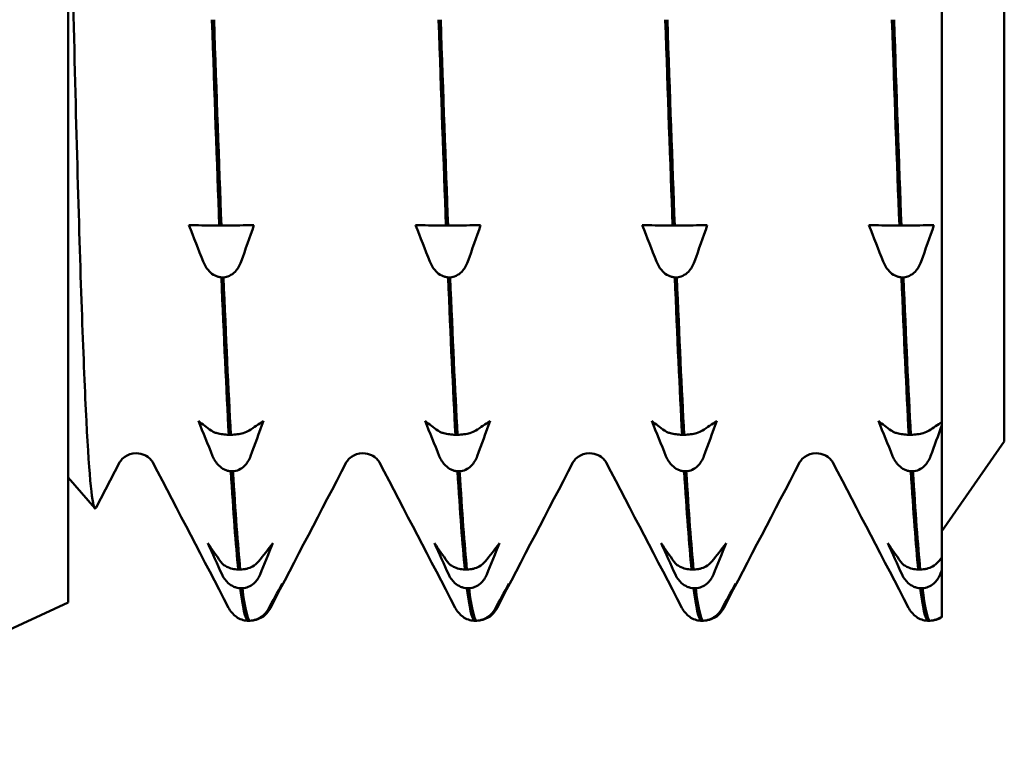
# Model space of a CAD drawing. Header units: millimetres. Extents: x 50 to 190, y 97 to 241.
# Tile 6 of 16: x 119.44 to 127.33, y 101.4 to 107.32. Entities that reach past the tile are written whole.
import ezdxf

# ---------------------------------------------------------------- set-up
doc = ezdxf.new("R2010")
doc.units = ezdxf.units.MM
doc.layers.add('Видимый контур (ГОСТ)', color=7, linetype='Continuous', lineweight=50)

msp = doc.modelspace()

# ---------------------------------------------------------------- linework, layer by layer
at = {"layer": 'Видимый контур (ГОСТ)'}
for p, q in [((119.8308, 102.651), (119.8308, 122.851)), ((127.3308, 121.561), (127.3308, 103.941)), ((126.8308, 110.3456), (126.8308, 104.0969)), ((121.0418, 105.6718), (121.0587, 105.6718)), ((122.8578, 105.6718), (122.8747, 105.6718)), ((124.6738, 105.6718), (124.6907, 105.6718)), ((126.4898, 105.6718), (126.5067, 105.6718)), ((121.0754, 105.256), (121.0585, 105.256)), ((122.8914, 105.256), (122.8745, 105.256)), ((124.7074, 105.256), (124.6905, 105.256)), ((126.5234, 105.256), (126.5065, 105.256)), ((126.8308, 104.0969), (126.8308, 104.0719)), ((126.8308, 104.0719), (126.8308, 103.012)), ((121.1175, 103.9945), (121.1343, 103.9945)), ((122.9335, 103.9945), (122.9503, 103.9945)), ((124.7495, 103.9945), (124.7663, 103.9945)), ((126.5655, 103.9945), (126.5823, 103.9945)), ((127.3308, 103.941), (126.8308, 103.221)), ((120.2425, 103.7713), (120.0543, 103.4104)), ((121.151, 103.7017), (121.1341, 103.7017)), ((122.967, 103.7017), (122.9501, 103.7017)), ((124.783, 103.7017), (124.7661, 103.7017)), ((126.599, 103.7017), (126.5821, 103.7017)), ((119.8308, 103.651), (120.0436, 103.4063)), ((126.8308, 103.012), (126.8308, 102.9097)), ((121.1931, 102.9139), (121.21, 102.9139)), ((123.0091, 102.9139), (123.026, 102.9139)), ((124.8251, 102.9139), (124.842, 102.9139)), ((126.6411, 102.9139), (126.658, 102.9139)), ((126.8308, 102.9097), (126.8308, 102.7636)), ((121.2267, 102.7641), (121.2098, 102.7641)), ((123.0427, 102.7641), (123.0258, 102.7641)), ((124.8587, 102.7641), (124.8418, 102.7641)), ((126.6747, 102.7641), (126.6578, 102.7641)), ((126.8308, 102.7636), (126.8308, 102.538)), ((119.8308, 102.651), (117.1308, 101.401)), ((121.2688, 102.5037), (121.2857, 102.5037)), ((123.0848, 102.5037), (123.1017, 102.5037)), ((124.9008, 102.5037), (124.9177, 102.5037)), ((126.7168, 102.5037), (126.7337, 102.5037)), ((126.8308, 102.538), (126.8308, 102.5311))]:
    msp.add_line(p, q, dxfattribs=at)
for points, knots in [([(120.0543, 103.4104), (120.052, 103.406), (120.0497, 103.4038), (120.0239, 103.4056), (120.0006, 103.643), (119.9535, 104.5623), (119.9302, 105.2318), (119.8832, 106.9149), (119.8598, 107.9095), (119.8344, 109.089), (119.8326, 109.1727), (119.8308, 109.2568)], [3.778107, 3.778107, 3.778107, 3.778107, 3.814068, 3.814068, 4.178437, 4.178437, 4.539705, 4.539705, 4.897873, 4.897873, 4.925035, 4.925035, 4.925035, 4.925035]), ([(120.9007, 105.6725), (120.9062, 105.6725), (120.9132, 105.6724), (120.9296, 105.6722), (120.9389, 105.6721), (120.9627, 105.672), (120.9778, 105.6719), (121.0096, 105.6718), (121.0254, 105.6718), (121.0418, 105.6718)], [-0.02006283, -0.02006283, -0.02006283, -0.02006283, -0.01513613, -0.01513613, -0.01053787, -0.01053787, -0.00491806, -0.00491806, 0, 0, 0, 0]), ([(121.0587, 105.6718), (121.0675, 105.6718), (121.0761, 105.6718), (121.0933, 105.6718), (121.1018, 105.6719), (121.1271, 105.6719), (121.1426, 105.672), (121.1761, 105.6722), (121.1927, 105.6724), (121.2048, 105.6725)], [-0.0225535, -0.0225535, -0.0225535, -0.0225535, -0.01954798, -0.01954798, -0.0164585, -0.0164585, -0.00986145, -0.00986145, 0, 0, 0, 0]), ([(122.7167, 105.6725), (122.7222, 105.6725), (122.7292, 105.6724), (122.7456, 105.6722), (122.7549, 105.6721), (122.7787, 105.672), (122.7938, 105.6719), (122.8256, 105.6718), (122.8414, 105.6718), (122.8578, 105.6718)], [-0.02006283, -0.02006283, -0.02006283, -0.02006283, -0.01513613, -0.01513613, -0.01053792, -0.01053792, -0.00491807, -0.00491807, 0, 0, 0, 0]), ([(122.8747, 105.6718), (122.8835, 105.6718), (122.8921, 105.6718), (122.9093, 105.6718), (122.9178, 105.6719), (122.9431, 105.6719), (122.9586, 105.672), (122.9921, 105.6722), (123.0087, 105.6724), (123.0208, 105.6725)], [-0.0225535, -0.0225535, -0.0225535, -0.0225535, -0.019548, -0.019548, -0.01645853, -0.01645853, -0.00986146, -0.00986146, 0, 0, 0, 0]), ([(124.5327, 105.6725), (124.5382, 105.6725), (124.5452, 105.6724), (124.5616, 105.6722), (124.5709, 105.6721), (124.5947, 105.672), (124.6098, 105.6719), (124.6416, 105.6718), (124.6574, 105.6718), (124.6738, 105.6718)], [-0.02006283, -0.02006283, -0.02006283, -0.02006283, -0.01513613, -0.01513613, -0.01053792, -0.01053792, -0.00491807, -0.00491807, 0, 0, 0, 0]), ([(124.6907, 105.6718), (124.6995, 105.6718), (124.7081, 105.6718), (124.7253, 105.6718), (124.7338, 105.6719), (124.7591, 105.6719), (124.7746, 105.672), (124.8081, 105.6722), (124.8247, 105.6724), (124.8368, 105.6725)], [-0.0225535, -0.0225535, -0.0225535, -0.0225535, -0.019548, -0.019548, -0.01645853, -0.01645853, -0.00986146, -0.00986146, 0, 0, 0, 0]), ([(126.3487, 105.6725), (126.3542, 105.6725), (126.3612, 105.6724), (126.3776, 105.6722), (126.3869, 105.6721), (126.4107, 105.672), (126.4258, 105.6719), (126.4576, 105.6718), (126.4734, 105.6718), (126.4898, 105.6718)], [-0.02006283, -0.02006283, -0.02006283, -0.02006283, -0.01513613, -0.01513613, -0.01053792, -0.01053792, -0.00491807, -0.00491807, 0, 0, 0, 0]), ([(126.5067, 105.6718), (126.5155, 105.6718), (126.5241, 105.6718), (126.5413, 105.6718), (126.5498, 105.6719), (126.5751, 105.6719), (126.5906, 105.672), (126.6241, 105.6722), (126.6407, 105.6724), (126.6528, 105.6725)], [-0.0225535, -0.0225535, -0.0225535, -0.0225535, -0.019548, -0.019548, -0.01645853, -0.01645853, -0.00986146, -0.00986146, 0, 0, 0, 0]), ([(121.0585, 105.256), (121.0497, 105.2566), (121.041, 105.258), (121.0238, 105.2627), (121.0154, 105.266), (120.99, 105.2786), (120.9746, 105.2906), (120.9411, 105.3254), (120.9245, 105.3519), (120.9124, 105.3825)], [-0.02255349, -0.02255349, -0.02255349, -0.02255349, -0.01954796, -0.01954796, -0.01645847, -0.01645847, -0.00986143, -0.00986143, 0, 0, 0, 0]), ([(121.2165, 105.3825), (121.211, 105.3669), (121.204, 105.3518), (121.1876, 105.3245), (121.1783, 105.3121), (121.1545, 105.2876), (121.1393, 105.2763), (121.1075, 105.2613), (121.0917, 105.257), (121.0754, 105.256)], [-0.02006283, -0.02006283, -0.02006283, -0.02006283, -0.01513613, -0.01513613, -0.0105379, -0.0105379, -0.00491806, -0.00491806, 0, 0, 0, 0]), ([(122.8745, 105.256), (122.8657, 105.2566), (122.857, 105.258), (122.8398, 105.2627), (122.8314, 105.266), (122.806, 105.2786), (122.7906, 105.2906), (122.7571, 105.3254), (122.7405, 105.3519), (122.7284, 105.3825)], [-0.0225535, -0.0225535, -0.0225535, -0.0225535, -0.019548, -0.019548, -0.01645853, -0.01645853, -0.00986146, -0.00986146, 0, 0, 0, 0]), ([(123.0325, 105.3825), (123.027, 105.3669), (123.02, 105.3518), (123.0036, 105.3245), (122.9943, 105.3121), (122.9705, 105.2876), (122.9553, 105.2763), (122.9235, 105.2613), (122.9077, 105.257), (122.8914, 105.256)], [-0.02006283, -0.02006283, -0.02006283, -0.02006283, -0.01513613, -0.01513613, -0.01053792, -0.01053792, -0.00491807, -0.00491807, 0, 0, 0, 0]), ([(124.6905, 105.256), (124.6817, 105.2566), (124.673, 105.258), (124.6558, 105.2627), (124.6474, 105.266), (124.622, 105.2786), (124.6066, 105.2906), (124.5731, 105.3254), (124.5565, 105.3519), (124.5444, 105.3825)], [-0.0225535, -0.0225535, -0.0225535, -0.0225535, -0.019548, -0.019548, -0.01645853, -0.01645853, -0.00986146, -0.00986146, 0, 0, 0, 0]), ([(124.8485, 105.3825), (124.843, 105.3669), (124.836, 105.3518), (124.8196, 105.3245), (124.8103, 105.3121), (124.7865, 105.2876), (124.7713, 105.2763), (124.7395, 105.2613), (124.7237, 105.257), (124.7074, 105.256)], [-0.02006283, -0.02006283, -0.02006283, -0.02006283, -0.01513613, -0.01513613, -0.01053792, -0.01053792, -0.00491807, -0.00491807, 0, 0, 0, 0]), ([(126.5065, 105.256), (126.4977, 105.2566), (126.489, 105.258), (126.4718, 105.2627), (126.4634, 105.266), (126.438, 105.2786), (126.4226, 105.2906), (126.3891, 105.3254), (126.3725, 105.3519), (126.3604, 105.3825)], [-0.0225535, -0.0225535, -0.0225535, -0.0225535, -0.019548, -0.019548, -0.01645853, -0.01645853, -0.00986146, -0.00986146, 0, 0, 0, 0]), ([(126.6645, 105.3825), (126.659, 105.3669), (126.652, 105.3518), (126.6356, 105.3245), (126.6263, 105.3121), (126.6025, 105.2876), (126.5873, 105.2763), (126.5555, 105.2613), (126.5397, 105.257), (126.5234, 105.256)], [-0.02006283, -0.02006283, -0.02006283, -0.02006283, -0.01513613, -0.01513613, -0.01053792, -0.01053792, -0.00491807, -0.00491807, 0, 0, 0, 0]), ([(120.9763, 104.0279), (120.9819, 104.0238), (120.9888, 104.0198), (121.0053, 104.0126), (121.0146, 104.0093), (121.0384, 104.0028), (121.0535, 103.9998), (121.0853, 103.9959), (121.1011, 103.9947), (121.1175, 103.9945)], [-0.02006283, -0.02006283, -0.02006283, -0.02006283, -0.01513613, -0.01513613, -0.01053787, -0.01053787, -0.00491806, -0.00491806, 0, 0, 0, 0]), ([(121.1343, 103.9945), (121.1431, 103.9946), (121.1518, 103.995), (121.169, 103.9962), (121.1774, 103.9971), (121.2028, 104.0005), (121.2183, 104.0036), (121.2517, 104.0128), (121.2683, 104.0198), (121.2804, 104.0279)], [-0.0225535, -0.0225535, -0.0225535, -0.0225535, -0.01954798, -0.01954798, -0.0164585, -0.0164585, -0.00986145, -0.00986145, 0, 0, 0, 0]), ([(122.7923, 104.0279), (122.7979, 104.0238), (122.8048, 104.0198), (122.8213, 104.0126), (122.8306, 104.0093), (122.8544, 104.0028), (122.8695, 103.9998), (122.9013, 103.9959), (122.9171, 103.9947), (122.9335, 103.9945)], [-0.02006283, -0.02006283, -0.02006283, -0.02006283, -0.01513613, -0.01513613, -0.01053792, -0.01053792, -0.00491807, -0.00491807, 0, 0, 0, 0]), ([(122.9503, 103.9945), (122.9591, 103.9946), (122.9678, 103.995), (122.985, 103.9962), (122.9934, 103.9971), (123.0188, 104.0005), (123.0343, 104.0036), (123.0677, 104.0128), (123.0843, 104.0198), (123.0964, 104.0279)], [-0.0225535, -0.0225535, -0.0225535, -0.0225535, -0.019548, -0.019548, -0.01645853, -0.01645853, -0.00986146, -0.00986146, 0, 0, 0, 0]), ([(124.6083, 104.0279), (124.6139, 104.0238), (124.6208, 104.0198), (124.6373, 104.0126), (124.6466, 104.0093), (124.6704, 104.0028), (124.6855, 103.9998), (124.7173, 103.9959), (124.7331, 103.9947), (124.7495, 103.9945)], [-0.02006283, -0.02006283, -0.02006283, -0.02006283, -0.01513613, -0.01513613, -0.01053792, -0.01053792, -0.00491807, -0.00491807, 0, 0, 0, 0]), ([(124.7663, 103.9945), (124.7751, 103.9946), (124.7838, 103.995), (124.801, 103.9962), (124.8094, 103.9971), (124.8348, 104.0005), (124.8503, 104.0036), (124.8837, 104.0128), (124.9003, 104.0198), (124.9124, 104.0279)], [-0.0225535, -0.0225535, -0.0225535, -0.0225535, -0.019548, -0.019548, -0.01645853, -0.01645853, -0.00986146, -0.00986146, 0, 0, 0, 0]), ([(126.4243, 104.0279), (126.4299, 104.0238), (126.4368, 104.0198), (126.4533, 104.0126), (126.4626, 104.0093), (126.4864, 104.0028), (126.5015, 103.9998), (126.5333, 103.9959), (126.5491, 103.9947), (126.5655, 103.9945)], [-0.02006283, -0.02006283, -0.02006283, -0.02006283, -0.01513613, -0.01513613, -0.01053792, -0.01053792, -0.00491807, -0.00491807, 0, 0, 0, 0]), ([(126.5823, 103.9945), (126.5911, 103.9946), (126.5998, 103.995), (126.617, 103.9962), (126.6254, 103.9971), (126.6508, 104.0005), (126.6663, 104.0036), (126.6997, 104.0128), (126.7163, 104.0198), (126.7284, 104.0279)], [-0.0225535, -0.0225535, -0.0225535, -0.0225535, -0.019548, -0.019548, -0.01645853, -0.01645853, -0.00986146, -0.00986146, 0, 0, 0, 0]), ([(120.3759, 103.846), (120.3402, 103.846), (120.3063, 103.8323), (120.268, 103.806), (120.2582, 103.7944), (120.2466, 103.7791), (120.244, 103.7743), (120.2425, 103.7713)], [0, 0, 0, 0, 0.02200142, 0.02200142, 0.04095138, 0.04095138, 0.05820728, 0.05820728, 0.05820728, 0.05820728]), ([(120.5093, 103.7713), (120.5068, 103.7761), (120.502, 103.7866), (120.4755, 103.8118), (120.4624, 103.8222), (120.4253, 103.8397), (120.4008, 103.846), (120.3759, 103.846)], [0, 0, 0, 0, 0.02813573, 0.02813573, 0.04290996, 0.04290996, 0.05823242, 0.05823242, 0.05823242, 0.05823242]), ([(121.1341, 103.7017), (121.1254, 103.7023), (121.1167, 103.7037), (121.0995, 103.7082), (121.0911, 103.7114), (121.0657, 103.7235), (121.0502, 103.7351), (121.0168, 103.7686), (121.0002, 103.7942), (120.9881, 103.8237)], [-0.02255349, -0.02255349, -0.02255349, -0.02255349, -0.01954796, -0.01954796, -0.01645847, -0.01645847, -0.00986143, -0.00986143, 0, 0, 0, 0]), ([(121.2922, 103.8237), (121.2866, 103.8087), (121.2797, 103.7941), (121.2632, 103.7678), (121.2539, 103.7558), (121.2301, 103.7322), (121.215, 103.7213), (121.1832, 103.7068), (121.1674, 103.7027), (121.151, 103.7017)], [-0.02006283, -0.02006283, -0.02006283, -0.02006283, -0.01513613, -0.01513613, -0.0105379, -0.0105379, -0.00491806, -0.00491806, 0, 0, 0, 0]), ([(122.1919, 103.846), (122.1562, 103.846), (122.1223, 103.8323), (122.084, 103.806), (122.0742, 103.7944), (122.0626, 103.7791), (122.06, 103.7743), (122.0585, 103.7713)], [0, 0, 0, 0, 0.02200142, 0.02200142, 0.04095138, 0.04095138, 0.05820728, 0.05820728, 0.05820728, 0.05820728]), ([(122.3253, 103.7713), (122.3228, 103.7761), (122.318, 103.7866), (122.2915, 103.8118), (122.2784, 103.8222), (122.2413, 103.8397), (122.2168, 103.846), (122.1919, 103.846)], [0, 0, 0, 0, 0.02813573, 0.02813573, 0.04290996, 0.04290996, 0.05823242, 0.05823242, 0.05823242, 0.05823242]), ([(122.9501, 103.7017), (122.9414, 103.7023), (122.9327, 103.7037), (122.9155, 103.7082), (122.9071, 103.7114), (122.8817, 103.7235), (122.8662, 103.7351), (122.8328, 103.7686), (122.8162, 103.7942), (122.8041, 103.8237)], [-0.0225535, -0.0225535, -0.0225535, -0.0225535, -0.019548, -0.019548, -0.01645853, -0.01645853, -0.00986146, -0.00986146, 0, 0, 0, 0]), ([(123.1082, 103.8237), (123.1026, 103.8087), (123.0957, 103.7941), (123.0792, 103.7678), (123.0699, 103.7558), (123.0461, 103.7322), (123.031, 103.7213), (122.9992, 103.7068), (122.9834, 103.7027), (122.967, 103.7017)], [-0.02006283, -0.02006283, -0.02006283, -0.02006283, -0.01513613, -0.01513613, -0.01053792, -0.01053792, -0.00491807, -0.00491807, 0, 0, 0, 0]), ([(124.0079, 103.846), (123.9722, 103.846), (123.9383, 103.8323), (123.9, 103.806), (123.8902, 103.7944), (123.8786, 103.7791), (123.876, 103.7743), (123.8745, 103.7713)], [0, 0, 0, 0, 0.02200142, 0.02200142, 0.04095138, 0.04095138, 0.05820728, 0.05820728, 0.05820728, 0.05820728]), ([(124.1413, 103.7713), (124.1388, 103.7761), (124.134, 103.7866), (124.1075, 103.8118), (124.0944, 103.8222), (124.0573, 103.8397), (124.0328, 103.846), (124.0079, 103.846)], [0, 0, 0, 0, 0.02813573, 0.02813573, 0.04290996, 0.04290996, 0.05823242, 0.05823242, 0.05823242, 0.05823242]), ([(124.7661, 103.7017), (124.7574, 103.7023), (124.7487, 103.7037), (124.7315, 103.7082), (124.7231, 103.7114), (124.6977, 103.7235), (124.6822, 103.7351), (124.6488, 103.7686), (124.6322, 103.7942), (124.6201, 103.8237)], [-0.0225535, -0.0225535, -0.0225535, -0.0225535, -0.019548, -0.019548, -0.01645853, -0.01645853, -0.00986146, -0.00986146, 0, 0, 0, 0]), ([(124.9242, 103.8237), (124.9186, 103.8087), (124.9117, 103.7941), (124.8952, 103.7678), (124.8859, 103.7558), (124.8621, 103.7322), (124.847, 103.7213), (124.8152, 103.7068), (124.7994, 103.7027), (124.783, 103.7017)], [-0.02006283, -0.02006283, -0.02006283, -0.02006283, -0.01513613, -0.01513613, -0.01053792, -0.01053792, -0.00491807, -0.00491807, 0, 0, 0, 0]), ([(125.8239, 103.846), (125.7882, 103.846), (125.7543, 103.8323), (125.716, 103.806), (125.7062, 103.7944), (125.6946, 103.7791), (125.692, 103.7743), (125.6905, 103.7713)], [0, 0, 0, 0, 0.02200142, 0.02200142, 0.04095138, 0.04095138, 0.05820728, 0.05820728, 0.05820728, 0.05820728]), ([(125.9573, 103.7713), (125.9548, 103.7761), (125.95, 103.7866), (125.9235, 103.8118), (125.9104, 103.8222), (125.8733, 103.8397), (125.8488, 103.846), (125.8239, 103.846)], [0, 0, 0, 0, 0.02813573, 0.02813573, 0.04290996, 0.04290996, 0.05823242, 0.05823242, 0.05823242, 0.05823242]), ([(126.5821, 103.7017), (126.5734, 103.7023), (126.5647, 103.7037), (126.5475, 103.7082), (126.5391, 103.7114), (126.5137, 103.7235), (126.4982, 103.7351), (126.4648, 103.7686), (126.4482, 103.7942), (126.4361, 103.8237)], [-0.0225535, -0.0225535, -0.0225535, -0.0225535, -0.019548, -0.019548, -0.01645853, -0.01645853, -0.00986146, -0.00986146, 0, 0, 0, 0]), ([(126.7402, 103.8237), (126.7346, 103.8087), (126.7277, 103.7941), (126.7112, 103.7678), (126.7019, 103.7558), (126.6781, 103.7322), (126.663, 103.7213), (126.6312, 103.7068), (126.6154, 103.7027), (126.599, 103.7017)], [-0.02006283, -0.02006283, -0.02006283, -0.02006283, -0.01513613, -0.01513613, -0.01053792, -0.01053792, -0.00491807, -0.00491807, 0, 0, 0, 0]), ([(121.052, 102.9777), (121.0575, 102.9699), (121.0645, 102.9623), (121.0809, 102.9485), (121.0902, 102.9422), (121.114, 102.9298), (121.1292, 102.9241), (121.161, 102.9165), (121.1768, 102.9144), (121.1931, 102.9139)], [-0.02006283, -0.02006283, -0.02006283, -0.02006283, -0.01513613, -0.01513613, -0.01053787, -0.01053787, -0.00491806, -0.00491806, 0, 0, 0, 0]), ([(121.21, 102.9139), (121.2188, 102.9142), (121.2275, 102.9149), (121.2447, 102.9173), (121.2531, 102.9189), (121.2785, 102.9253), (121.2939, 102.9313), (121.3274, 102.9489), (121.344, 102.9623), (121.3561, 102.9777)], [-0.0225535, -0.0225535, -0.0225535, -0.0225535, -0.01954798, -0.01954798, -0.0164585, -0.0164585, -0.00986145, -0.00986145, 0, 0, 0, 0]), ([(122.868, 102.9777), (122.8735, 102.9699), (122.8805, 102.9623), (122.8969, 102.9485), (122.9062, 102.9422), (122.93, 102.9298), (122.9452, 102.9241), (122.977, 102.9165), (122.9928, 102.9144), (123.0091, 102.9139)], [-0.02006283, -0.02006283, -0.02006283, -0.02006283, -0.01513613, -0.01513613, -0.01053792, -0.01053792, -0.00491807, -0.00491807, 0, 0, 0, 0]), ([(123.026, 102.9139), (123.0348, 102.9142), (123.0435, 102.9149), (123.0607, 102.9173), (123.0691, 102.9189), (123.0945, 102.9253), (123.1099, 102.9313), (123.1434, 102.9489), (123.16, 102.9623), (123.1721, 102.9777)], [-0.0225535, -0.0225535, -0.0225535, -0.0225535, -0.019548, -0.019548, -0.01645853, -0.01645853, -0.00986146, -0.00986146, 0, 0, 0, 0]), ([(124.684, 102.9777), (124.6895, 102.9699), (124.6965, 102.9623), (124.7129, 102.9485), (124.7222, 102.9422), (124.746, 102.9298), (124.7612, 102.9241), (124.793, 102.9165), (124.8088, 102.9144), (124.8251, 102.9139)], [-0.02006283, -0.02006283, -0.02006283, -0.02006283, -0.01513613, -0.01513613, -0.01053792, -0.01053792, -0.00491807, -0.00491807, 0, 0, 0, 0]), ([(124.842, 102.9139), (124.8508, 102.9142), (124.8595, 102.9149), (124.8767, 102.9173), (124.8851, 102.9189), (124.9105, 102.9253), (124.9259, 102.9313), (124.9594, 102.9489), (124.976, 102.9623), (124.9881, 102.9777)], [-0.0225535, -0.0225535, -0.0225535, -0.0225535, -0.019548, -0.019548, -0.01645853, -0.01645853, -0.00986146, -0.00986146, 0, 0, 0, 0]), ([(126.5, 102.9777), (126.5055, 102.9699), (126.5125, 102.9623), (126.5289, 102.9485), (126.5382, 102.9422), (126.562, 102.9298), (126.5772, 102.9241), (126.609, 102.9165), (126.6248, 102.9144), (126.6411, 102.9139)], [-0.02006283, -0.02006283, -0.02006283, -0.02006283, -0.01513613, -0.01513613, -0.01053792, -0.01053792, -0.00491807, -0.00491807, 0, 0, 0, 0]), ([(126.658, 102.9139), (126.6668, 102.9142), (126.6755, 102.9149), (126.6927, 102.9173), (126.7011, 102.9189), (126.7265, 102.9253), (126.7419, 102.9313), (126.7754, 102.9489), (126.792, 102.9623), (126.8041, 102.9777)], [-0.0225535, -0.0225535, -0.0225535, -0.0225535, -0.019548, -0.019548, -0.01645853, -0.01645853, -0.00986146, -0.00986146, 0, 0, 0, 0]), ([(121.2098, 102.7641), (121.201, 102.7646), (121.1924, 102.7659), (121.1752, 102.7699), (121.1667, 102.7728), (121.1414, 102.7837), (121.1259, 102.794), (121.0924, 102.824), (121.0758, 102.8469), (121.0637, 102.8733)], [-0.02255349, -0.02255349, -0.02255349, -0.02255349, -0.01954796, -0.01954796, -0.01645847, -0.01645847, -0.00986143, -0.00986143, 0, 0, 0, 0]), ([(121.3678, 102.8733), (121.3623, 102.8598), (121.3553, 102.8468), (121.3389, 102.8232), (121.3296, 102.8125), (121.3058, 102.7914), (121.2907, 102.7816), (121.2589, 102.7687), (121.2431, 102.765), (121.2267, 102.7641)], [-0.02006283, -0.02006283, -0.02006283, -0.02006283, -0.01513613, -0.01513613, -0.0105379, -0.0105379, -0.00491806, -0.00491806, 0, 0, 0, 0]), ([(123.0258, 102.7641), (123.017, 102.7646), (123.0084, 102.7659), (122.9912, 102.7699), (122.9827, 102.7728), (122.9574, 102.7837), (122.9419, 102.794), (122.9084, 102.824), (122.8918, 102.8469), (122.8797, 102.8733)], [-0.0225535, -0.0225535, -0.0225535, -0.0225535, -0.019548, -0.019548, -0.01645853, -0.01645853, -0.00986146, -0.00986146, 0, 0, 0, 0]), ([(123.1838, 102.8733), (123.1783, 102.8598), (123.1713, 102.8468), (123.1549, 102.8232), (123.1456, 102.8125), (123.1218, 102.7914), (123.1067, 102.7816), (123.0749, 102.7687), (123.0591, 102.765), (123.0427, 102.7641)], [-0.02006283, -0.02006283, -0.02006283, -0.02006283, -0.01513613, -0.01513613, -0.01053792, -0.01053792, -0.00491807, -0.00491807, 0, 0, 0, 0]), ([(124.8418, 102.7641), (124.833, 102.7646), (124.8244, 102.7659), (124.8072, 102.7699), (124.7987, 102.7728), (124.7734, 102.7837), (124.7579, 102.794), (124.7244, 102.824), (124.7078, 102.8469), (124.6957, 102.8733)], [-0.0225535, -0.0225535, -0.0225535, -0.0225535, -0.019548, -0.019548, -0.01645853, -0.01645853, -0.00986146, -0.00986146, 0, 0, 0, 0]), ([(124.9998, 102.8733), (124.9943, 102.8598), (124.9873, 102.8468), (124.9709, 102.8232), (124.9616, 102.8125), (124.9378, 102.7914), (124.9227, 102.7816), (124.8909, 102.7687), (124.8751, 102.765), (124.8587, 102.7641)], [-0.02006283, -0.02006283, -0.02006283, -0.02006283, -0.01513613, -0.01513613, -0.01053792, -0.01053792, -0.00491807, -0.00491807, 0, 0, 0, 0]), ([(126.6578, 102.7641), (126.649, 102.7646), (126.6404, 102.7659), (126.6232, 102.7699), (126.6147, 102.7728), (126.5894, 102.7837), (126.5739, 102.794), (126.5404, 102.824), (126.5238, 102.8469), (126.5117, 102.8733)], [-0.0225535, -0.0225535, -0.0225535, -0.0225535, -0.019548, -0.019548, -0.01645853, -0.01645853, -0.00986146, -0.00986146, 0, 0, 0, 0]), ([(126.8158, 102.8733), (126.8103, 102.8598), (126.8033, 102.8468), (126.7869, 102.8232), (126.7776, 102.8125), (126.7538, 102.7914), (126.7387, 102.7816), (126.7069, 102.7687), (126.6911, 102.765), (126.6747, 102.7641)], [-0.02006283, -0.02006283, -0.02006283, -0.02006283, -0.01513613, -0.01513613, -0.01053792, -0.01053792, -0.00491807, -0.00491807, 0, 0, 0, 0]), ([(121.1784, 102.5344), (121.1511, 102.5539), (121.1368, 102.5735), (121.1225, 102.5958), (121.1191, 102.6019), (121.1161, 102.6077)], [0, 0, 0, 0, 0.02566875, 0.02566875, 0.03623879, 0.03623879, 0.03623879, 0.03623879]), ([(121.2857, 102.5037), (121.2945, 102.5041), (121.3031, 102.5051), (121.3203, 102.5084), (121.3288, 102.5108), (121.3541, 102.5198), (121.3696, 102.5282), (121.4031, 102.553), (121.4197, 102.5719), (121.4318, 102.5936)], [-0.0225535, -0.0225535, -0.0225535, -0.0225535, -0.019548, -0.019548, -0.01645853, -0.01645853, -0.00986146, -0.00986146, 0, 0, 0, 0]), ([(121.4435, 102.596), (121.438, 102.5851), (121.431, 102.5745), (121.4146, 102.5553), (121.4053, 102.5465), (121.3815, 102.5293), (121.3663, 102.5213), (121.3405, 102.5128), (121.3314, 102.5106), (121.3219, 102.5091)], [-0.02006283, -0.02006283, -0.02006283, -0.02006283, -0.01513613, -0.01513613, -0.01053792, -0.01053792, -0.00491807, -0.00491807, -0.00199182, -0.00199182, -0.00199182, -0.00199182]), ([(122.9944, 102.5344), (122.9671, 102.5539), (122.9528, 102.5735), (122.9385, 102.5958), (122.9351, 102.6019), (122.9321, 102.6077)], [0, 0, 0, 0, 0.02566875, 0.02566875, 0.03623879, 0.03623879, 0.03623879, 0.03623879]), ([(123.1017, 102.5037), (123.1105, 102.5041), (123.1191, 102.5051), (123.1363, 102.5084), (123.1448, 102.5108), (123.1701, 102.5198), (123.1856, 102.5282), (123.2191, 102.553), (123.2357, 102.5719), (123.2478, 102.5936)], [-0.0225535, -0.0225535, -0.0225535, -0.0225535, -0.019548, -0.019548, -0.01645853, -0.01645853, -0.00986146, -0.00986146, 0, 0, 0, 0]), ([(123.2595, 102.596), (123.254, 102.5851), (123.247, 102.5745), (123.2306, 102.5553), (123.2213, 102.5465), (123.1975, 102.5293), (123.1823, 102.5213), (123.1565, 102.5128), (123.1474, 102.5106), (123.1379, 102.5091)], [-0.02006283, -0.02006283, -0.02006283, -0.02006283, -0.01513613, -0.01513613, -0.01053792, -0.01053792, -0.00491807, -0.00491807, -0.00199182, -0.00199182, -0.00199182, -0.00199182]), ([(124.8104, 102.5344), (124.7831, 102.5539), (124.7688, 102.5735), (124.7545, 102.5958), (124.7511, 102.6019), (124.7481, 102.6077)], [0, 0, 0, 0, 0.02566875, 0.02566875, 0.03623879, 0.03623879, 0.03623879, 0.03623879]), ([(124.9177, 102.5037), (124.9265, 102.5041), (124.9351, 102.5051), (124.9523, 102.5084), (124.9608, 102.5108), (124.9861, 102.5198), (125.0016, 102.5282), (125.0351, 102.553), (125.0517, 102.5719), (125.0638, 102.5936)], [-0.0225535, -0.0225535, -0.0225535, -0.0225535, -0.019548, -0.019548, -0.01645853, -0.01645853, -0.00986146, -0.00986146, 0, 0, 0, 0]), ([(125.0755, 102.596), (125.07, 102.5851), (125.063, 102.5745), (125.0466, 102.5553), (125.0373, 102.5465), (125.0135, 102.5293), (124.9983, 102.5213), (124.9725, 102.5128), (124.9634, 102.5106), (124.9539, 102.5091)], [-0.02006283, -0.02006283, -0.02006283, -0.02006283, -0.01513613, -0.01513613, -0.01053792, -0.01053792, -0.00491807, -0.00491807, -0.00199182, -0.00199182, -0.00199182, -0.00199182]), ([(126.6264, 102.5344), (126.5991, 102.5539), (126.5848, 102.5735), (126.5705, 102.5958), (126.5671, 102.6019), (126.5641, 102.6077)], [0, 0, 0, 0, 0.02566875, 0.02566875, 0.03623879, 0.03623879, 0.03623879, 0.03623879]), ([(121.1784, 102.5344), (121.1911, 102.5254), (121.2056, 102.5178), (121.2366, 102.5074), (121.2524, 102.5044), (121.2688, 102.5037)], [-0.01027835, -0.01027835, -0.01027835, -0.01027835, -0.00491807, -0.00491807, 0, 0, 0, 0]), ([(122.9944, 102.5344), (123.0071, 102.5254), (123.0216, 102.5178), (123.0526, 102.5074), (123.0684, 102.5044), (123.0848, 102.5037)], [-0.01027835, -0.01027835, -0.01027835, -0.01027835, -0.00491807, -0.00491807, 0, 0, 0, 0]), ([(124.8104, 102.5344), (124.8231, 102.5254), (124.8376, 102.5178), (124.8686, 102.5074), (124.8844, 102.5044), (124.9008, 102.5037)], [-0.01027835, -0.01027835, -0.01027835, -0.01027835, -0.00491807, -0.00491807, 0, 0, 0, 0]), ([(126.6264, 102.5344), (126.6391, 102.5254), (126.6536, 102.5178), (126.6846, 102.5074), (126.7004, 102.5044), (126.7168, 102.5037)], [-0.01027835, -0.01027835, -0.01027835, -0.01027835, -0.00491807, -0.00491807, 0, 0, 0, 0]), ([(126.7337, 102.5037), (126.7425, 102.5041), (126.7511, 102.5051), (126.7683, 102.5084), (126.7768, 102.5108), (126.8021, 102.5197), (126.8175, 102.5282), (126.8308, 102.538)], [-0.0225535, -0.0225535, -0.0225535, -0.0225535, -0.019548, -0.019548, -0.01645853, -0.01645853, -0.00989155, -0.00989155, -0.00989155, -0.00989155]), ([(126.8308, 102.5311), (126.8207, 102.525), (126.8095, 102.5197), (126.7885, 102.5128), (126.7794, 102.5106), (126.7699, 102.5091)], [-0.008931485, -0.008931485, -0.008931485, -0.008931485, -0.004918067, -0.004918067, -0.001991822, -0.001991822, -0.001991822, -0.001991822])]:
    msp.add_open_spline(points, degree=3, knots=knots, dxfattribs=at)
for points in [[(120.9828, 107.3211), (121.0025, 106.7297), (121.0221, 106.1761), (121.0418, 105.6718)], [(121.0587, 105.6718), (121.039, 106.1761), (121.0194, 106.7297), (120.9997, 107.3211)], [(122.7988, 107.3211), (122.8185, 106.7297), (122.8381, 106.1761), (122.8578, 105.6718)], [(122.8747, 105.6718), (122.855, 106.1761), (122.8354, 106.7297), (122.8157, 107.3211)], [(124.6148, 107.3211), (124.6345, 106.7297), (124.6541, 106.1761), (124.6738, 105.6718)], [(124.6907, 105.6718), (124.671, 106.1761), (124.6514, 106.7297), (124.6317, 107.3211)], [(126.4308, 107.3211), (126.4505, 106.7297), (126.4701, 106.1761), (126.4898, 105.6718)], [(126.5067, 105.6718), (126.487, 106.1761), (126.4674, 106.7297), (126.4477, 107.3211)], [(120.9124, 105.3825), (120.874, 105.4795), (120.8359, 105.5768), (120.798, 105.6743)], [(120.798, 105.6743), (120.8319, 105.6737), (120.8661, 105.6731), (120.9007, 105.6725)], [(121.2048, 105.6725), (121.2431, 105.6731), (121.2813, 105.6737), (121.3191, 105.6743)], [(121.3191, 105.6743), (121.2853, 105.5768), (121.251, 105.4795), (121.2165, 105.3825)], [(122.7284, 105.3825), (122.69, 105.4795), (122.6519, 105.5768), (122.614, 105.6743)], [(122.614, 105.6743), (122.6479, 105.6737), (122.6821, 105.6731), (122.7167, 105.6725)], [(123.0208, 105.6725), (123.0591, 105.6731), (123.0973, 105.6737), (123.1351, 105.6743)], [(123.1351, 105.6743), (123.1013, 105.5768), (123.067, 105.4795), (123.0325, 105.3825)], [(124.5444, 105.3825), (124.506, 105.4795), (124.4679, 105.5768), (124.43, 105.6743)], [(124.43, 105.6743), (124.4639, 105.6737), (124.4981, 105.6731), (124.5327, 105.6725)], [(124.8368, 105.6725), (124.8751, 105.6731), (124.9133, 105.6737), (124.9511, 105.6743)], [(124.9511, 105.6743), (124.9173, 105.5768), (124.883, 105.4795), (124.8485, 105.3825)], [(126.3604, 105.3825), (126.322, 105.4795), (126.2839, 105.5768), (126.246, 105.6743)], [(126.246, 105.6743), (126.2799, 105.6737), (126.3141, 105.6731), (126.3487, 105.6725)], [(126.6528, 105.6725), (126.6911, 105.6731), (126.7293, 105.6737), (126.7671, 105.6743)], [(126.7671, 105.6743), (126.7333, 105.5768), (126.699, 105.4795), (126.6645, 105.3825)], [(121.0585, 105.256), (121.0781, 104.7804), (121.0978, 104.3569), (121.1175, 103.9945)], [(121.1343, 103.9945), (121.1147, 104.3569), (121.095, 104.7804), (121.0754, 105.256)], [(122.8745, 105.256), (122.8941, 104.7804), (122.9138, 104.3569), (122.9335, 103.9945)], [(122.9503, 103.9945), (122.9307, 104.3569), (122.911, 104.7804), (122.8914, 105.256)], [(124.6905, 105.256), (124.7101, 104.7804), (124.7298, 104.3569), (124.7495, 103.9945)], [(124.7663, 103.9945), (124.7467, 104.3569), (124.727, 104.7804), (124.7074, 105.256)], [(126.5065, 105.256), (126.5261, 104.7804), (126.5458, 104.3569), (126.5655, 103.9945)], [(126.5823, 103.9945), (126.5627, 104.3569), (126.543, 104.7804), (126.5234, 105.256)], [(120.9881, 103.8237), (120.9497, 103.9173), (120.9116, 104.0111), (120.8737, 104.1051)], [(120.8737, 104.1051), (120.9076, 104.0793), (120.9418, 104.0536), (120.9763, 104.0279)], [(121.2804, 104.0279), (121.3188, 104.0536), (121.3569, 104.0793), (121.3948, 104.1051)], [(121.3948, 104.1051), (121.3609, 104.0111), (121.3267, 103.9173), (121.2922, 103.8237)], [(122.8041, 103.8237), (122.7657, 103.9173), (122.7276, 104.0111), (122.6897, 104.1051)], [(122.6897, 104.1051), (122.7236, 104.0793), (122.7578, 104.0536), (122.7923, 104.0279)], [(123.0964, 104.0279), (123.1348, 104.0536), (123.1729, 104.0793), (123.2108, 104.1051)], [(123.2108, 104.1051), (123.1769, 104.0111), (123.1427, 103.9173), (123.1082, 103.8237)], [(124.6201, 103.8237), (124.5817, 103.9173), (124.5436, 104.0111), (124.5057, 104.1051)], [(124.5057, 104.1051), (124.5396, 104.0793), (124.5738, 104.0536), (124.6083, 104.0279)], [(124.9124, 104.0279), (124.9508, 104.0536), (124.9889, 104.0793), (125.0268, 104.1051)], [(125.0268, 104.1051), (124.9929, 104.0111), (124.9587, 103.9173), (124.9242, 103.8237)], [(126.4361, 103.8237), (126.3977, 103.9173), (126.3596, 104.0111), (126.3217, 104.1051)], [(126.3217, 104.1051), (126.3556, 104.0793), (126.3898, 104.0536), (126.4243, 104.0279)], [(126.7284, 104.0279), (126.7628, 104.0509), (126.7969, 104.0739), (126.8308, 104.0969)], [(126.8308, 104.0719), (126.8009, 103.989), (126.7706, 103.9063), (126.7402, 103.8237)], [(121.1161, 102.6077), (120.9138, 102.9956), (120.7116, 103.3835), (120.5093, 103.7713)], [(122.0585, 103.7713), (121.8562, 103.3835), (121.654, 102.9956), (121.4517, 102.6077)], [(122.9321, 102.6077), (122.7298, 102.9956), (122.5276, 103.3835), (122.3253, 103.7713)], [(123.8745, 103.7713), (123.6722, 103.3835), (123.47, 102.9956), (123.2677, 102.6077)], [(124.7481, 102.6077), (124.5458, 102.9956), (124.3436, 103.3835), (124.1413, 103.7713)], [(125.6905, 103.7713), (125.4882, 103.3835), (125.286, 102.9956), (125.0837, 102.6077)], [(126.5641, 102.6077), (126.3618, 102.9956), (126.1596, 103.3835), (125.9573, 103.7713)], [(121.1341, 103.7017), (121.1538, 103.3743), (121.1735, 103.1098), (121.1931, 102.9139)], [(121.21, 102.9139), (121.1904, 103.1098), (121.1707, 103.3743), (121.151, 103.7017)], [(122.9501, 103.7017), (122.9698, 103.3743), (122.9895, 103.1098), (123.0091, 102.9139)], [(123.026, 102.9139), (123.0064, 103.1098), (122.9867, 103.3743), (122.967, 103.7017)], [(124.7661, 103.7017), (124.7858, 103.3743), (124.8055, 103.1098), (124.8251, 102.9139)], [(124.842, 102.9139), (124.8224, 103.1098), (124.8027, 103.3743), (124.783, 103.7017)], [(126.5821, 103.7017), (126.6018, 103.3743), (126.6215, 103.1098), (126.6411, 102.9139)], [(126.658, 102.9139), (126.6384, 103.1098), (126.6187, 103.3743), (126.599, 103.7017)], [(121.0637, 102.8733), (121.0254, 102.9571), (120.9872, 103.041), (120.9494, 103.1251)], [(120.9494, 103.1251), (120.9832, 103.0759), (121.0175, 103.0268), (121.052, 102.9777)], [(121.3561, 102.9777), (121.3945, 103.0268), (121.4326, 103.0759), (121.4705, 103.1251)], [(121.4705, 103.1251), (121.4366, 103.041), (121.4024, 102.9571), (121.3678, 102.8733)], [(122.8797, 102.8733), (122.8414, 102.9571), (122.8032, 103.041), (122.7654, 103.1251)], [(122.7654, 103.1251), (122.7992, 103.0759), (122.8335, 103.0268), (122.868, 102.9777)], [(123.1721, 102.9777), (123.2105, 103.0268), (123.2486, 103.0759), (123.2865, 103.1251)], [(123.2865, 103.1251), (123.2526, 103.041), (123.2184, 102.9571), (123.1838, 102.8733)], [(124.6957, 102.8733), (124.6574, 102.9571), (124.6192, 103.041), (124.5814, 103.1251)], [(124.5814, 103.1251), (124.6152, 103.0759), (124.6495, 103.0268), (124.684, 102.9777)], [(124.9881, 102.9777), (125.0265, 103.0268), (125.0646, 103.0759), (125.1025, 103.1251)], [(125.1025, 103.1251), (125.0686, 103.041), (125.0344, 102.9571), (124.9998, 102.8733)], [(126.5117, 102.8733), (126.4734, 102.9571), (126.4352, 103.041), (126.3974, 103.1251)], [(126.3974, 103.1251), (126.4312, 103.0759), (126.4655, 103.0268), (126.5, 102.9777)], [(126.8041, 102.9777), (126.813, 102.9891), (126.8219, 103.0006), (126.8308, 103.012)], [(126.8308, 102.9097), (126.8258, 102.8976), (126.8208, 102.8854), (126.8158, 102.8733)], [(121.4318, 102.5936), (121.4701, 102.6626), (121.5083, 102.7318), (121.5461, 102.8011)], [(121.5461, 102.8011), (121.5123, 102.7326), (121.478, 102.6642), (121.4435, 102.596)], [(123.2478, 102.5936), (123.2861, 102.6626), (123.3243, 102.7318), (123.3621, 102.8011)], [(123.3621, 102.8011), (123.3283, 102.7326), (123.294, 102.6642), (123.2595, 102.596)], [(125.0638, 102.5936), (125.1021, 102.6626), (125.1403, 102.7318), (125.1781, 102.8011)], [(125.1781, 102.8011), (125.1443, 102.7326), (125.11, 102.6642), (125.0755, 102.596)], [(121.2098, 102.7641), (121.2295, 102.6071), (121.2491, 102.5197), (121.2688, 102.5037)], [(121.2857, 102.5037), (121.266, 102.5197), (121.2464, 102.6071), (121.2267, 102.7641)], [(123.0258, 102.7641), (123.0455, 102.6071), (123.0651, 102.5197), (123.0848, 102.5037)], [(123.1017, 102.5037), (123.082, 102.5197), (123.0624, 102.6071), (123.0427, 102.7641)], [(124.8418, 102.7641), (124.8615, 102.6071), (124.8811, 102.5197), (124.9008, 102.5037)], [(124.9177, 102.5037), (124.898, 102.5197), (124.8784, 102.6071), (124.8587, 102.7641)], [(126.6578, 102.7641), (126.6775, 102.6071), (126.6971, 102.5197), (126.7168, 102.5037)], [(126.7337, 102.5037), (126.714, 102.5197), (126.6944, 102.6071), (126.6747, 102.7641)], [(121.4517, 102.6077), (121.4444, 102.5936), (121.435, 102.5774), (121.4169, 102.5583)], [(123.2677, 102.6077), (123.2604, 102.5936), (123.251, 102.5774), (123.2329, 102.5583)], [(125.0837, 102.6077), (125.0764, 102.5936), (125.067, 102.5774), (125.0489, 102.5583)]]:
    msp.add_open_spline(points, degree=3, dxfattribs=at)

doc.saveas('drawing.dxf')
